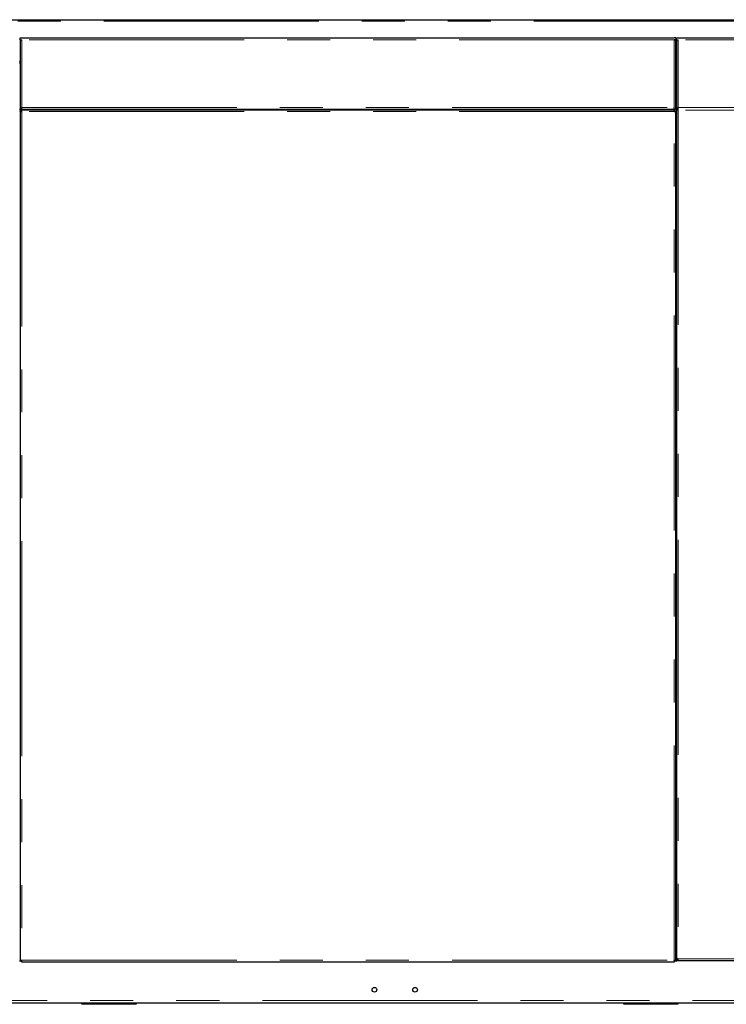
# Model space of a CAD drawing. Header units: millimetres. Extents: x 18 to 260, y 57 to 148.
# Tile 57 of 80: x 166 to 187, y 60 to 89. Entities that reach past the tile are written whole.
import ezdxf

# ---------------------------------------------------------------- set-up
doc = ezdxf.new("R2010")
doc.units = ezdxf.units.MM
doc.linetypes.add('PHANTOM', pattern=[12.7, 6.35, -1.27, 1.27, -1.27, 1.27, -1.27])

msp = doc.modelspace()

# ---------------------------------------------------------------- linework, layer by layer
at = {"color": 8, "linetype": 'PHANTOM', "lineweight": 18}
for p, q in [((156.106, 88.815), (203.273, 88.815)), ((166.391, 88.27), (166.391, 86.27)), ((185.651, 88.27), (166.391, 88.27)), ((185.651, 86.27), (185.651, 88.27)), ((185.771, 88.27), (185.771, 86.27)), ((205.031, 88.27), (185.771, 88.27)), ((166.341, 87.635), (166.321, 87.635)), ((185.721, 87.635), (185.701, 87.635)), ((166.346, 86.16), (166.346, 86.22)), ((166.391, 86.27), (185.651, 86.27)), ((185.651, 86.15), (166.391, 86.15)), ((166.391, 86.15), (166.391, 61.07)), ((179.861, 86.2), (179.861, 86.22)), ((179.936, 86.2), (179.936, 86.22)), ((185.651, 61.07), (185.651, 86.15)), ((185.771, 86.27), (205.031, 86.27)), ((185.771, 86.19), (185.771, 61.11)), ((205.031, 86.19), (185.771, 86.19)), ((185.726, 61.059), (185.726, 61.099)), ((185.771, 61.11), (205.031, 61.11)), ((166.391, 61.07), (185.651, 61.07)), ((205.241, 59.88), (156.111, 59.88)), ((168.221, 59.8), (168.221, 59.77)), ((169.701, 59.77), (169.701, 59.8)), ((184.221, 59.8), (184.221, 59.77)), ((185.701, 59.77), (185.701, 59.8))]:
    msp.add_line(p, q, dxfattribs=at)
at = {"color": 7, "linetype": 'Continuous', "lineweight": 25}
for p, q in [((156.136, 88.86), (203.318, 88.86)), ((166.341, 88.27), (166.341, 88.32)), ((166.341, 88.32), (166.391, 88.32)), ((166.341, 88.27), (166.391, 88.27)), ((166.341, 88.27), (166.341, 88.255)), ((166.341, 88.255), (166.341, 86.22)), ((166.366, 88.27), (166.366, 88.265)), ((166.391, 88.32), (185.651, 88.32)), ((185.701, 88.32), (185.651, 88.32)), ((185.701, 88.27), (185.651, 88.27)), ((185.676, 88.265), (185.676, 88.27)), ((185.701, 88.32), (185.701, 88.27)), ((185.701, 88.255), (185.701, 88.27)), ((185.701, 86.22), (185.701, 88.255)), ((185.721, 88.27), (185.721, 88.32)), ((185.721, 88.32), (185.771, 88.32)), ((185.721, 88.27), (185.771, 88.27)), ((185.721, 88.27), (185.721, 88.255)), ((185.721, 88.255), (185.721, 86.22)), ((185.771, 88.32), (205.031, 88.32)), ((166.341, 87.565), (166.321, 87.565)), ((166.331, 87.61), (166.341, 87.61)), ((185.721, 87.61), (185.701, 87.61)), ((185.706, 87.59), (185.721, 87.59)), ((185.721, 87.54), (185.701, 87.54)), ((166.321, 86.22), (166.341, 86.22)), ((166.341, 86.16), (166.321, 86.16)), ((166.391, 86.22), (166.341, 86.22)), ((166.341, 86.16), (166.366, 86.16)), ((166.341, 86.16), (166.341, 61.059)), ((166.366, 86.16), (166.388, 86.16)), ((166.38, 86.2), (185.662, 86.2)), ((166.38, 86.2), (166.38, 86.175)), ((166.391, 86.22), (166.391, 86.27)), ((166.391, 86.22), (185.651, 86.22)), ((166.716, 86.2), (166.716, 86.22)), ((167.737, 86.22), (167.737, 86.2)), ((167.789, 86.22), (167.789, 86.2)), ((167.893, 86.22), (167.893, 86.2)), ((167.945, 86.22), (167.945, 86.2)), ((179.826, 86.2), (179.826, 86.22)), ((179.886, 86.2), (179.886, 86.22)), ((180.306, 86.2), (180.306, 86.22)), ((184.097, 86.22), (184.097, 86.2)), ((184.149, 86.22), (184.149, 86.2)), ((184.253, 86.22), (184.253, 86.2)), ((184.305, 86.22), (184.305, 86.2)), ((185.651, 86.22), (185.651, 86.27)), ((185.701, 86.22), (185.651, 86.22)), ((185.662, 86.2), (185.662, 86.175)), ((185.662, 86.153), (185.662, 86.175)), ((185.701, 86.16), (185.676, 86.16)), ((185.701, 86.22), (185.721, 86.22)), ((185.701, 61.059), (185.701, 86.16)), ((185.721, 86.16), (185.701, 86.16)), ((185.771, 86.22), (185.721, 86.22)), ((185.721, 86.2), (185.721, 61.099)), ((185.721, 86.2), (185.746, 86.2)), ((185.76, 86.22), (185.76, 86.215)), ((185.771, 86.22), (185.771, 86.27)), ((185.721, 61.099), (185.746, 61.099)), ((166.321, 61.059), (166.341, 61.059)), ((166.341, 61.059), (166.366, 61.059)), ((166.388, 61.059), (166.366, 61.059)), ((166.38, 61.02), (166.38, 61.045)), ((166.38, 61.02), (185.662, 61.02)), ((185.662, 61.045), (185.662, 61.066)), ((185.662, 61.02), (185.662, 61.045)), ((185.701, 61.059), (185.676, 61.059)), ((185.701, 61.059), (185.726, 61.059)), ((186.096, 61.059), (185.726, 61.059)), ((185.76, 61.06), (185.76, 61.085)), ((185.76, 61.06), (205.042, 61.06)), ((186.096, 61.06), (186.096, 61.059)), ((192.92, 59.8), (161.002, 59.8)), ((168.161, 59.77), (168.161, 59.8)), ((168.221, 59.77), (168.161, 59.77)), ((169.701, 59.77), (168.221, 59.77)), ((169.761, 59.77), (169.701, 59.77)), ((169.761, 59.8), (169.761, 59.77)), ((184.161, 59.77), (184.161, 59.8)), ((184.221, 59.77), (184.161, 59.77)), ((185.701, 59.77), (184.221, 59.77)), ((185.761, 59.77), (185.701, 59.77)), ((185.761, 59.8), (185.761, 59.77))]:
    msp.add_line(p, q, dxfattribs=at)
for centre in [(176.801, 60.2), (178.001, 60.2)]:
    msp.add_circle(centre, 0.068, dxfattribs=at)
for centre, radius, start, end in [((166.346, 87.63), 0.025, 180, 258.463), ((166.346, 87.63), 0.05, 240, 264.2608), ((185.726, 87.605), 0.025, 180, 258.463), ((185.726, 87.605), 0.05, 240, 264.2608)]:
    msp.add_arc(centre, radius, start, end, dxfattribs=at)
for points, knots in [([(166.341, 88.255), (166.342, 88.257), (166.343, 88.259), (166.352, 88.262), (166.365, 88.265), (166.379, 88.267), (166.388, 88.269), (166.391, 88.27)], [0, 0, 0, 0, 0.218146, 0.436333, 0.65448, 0.872651, 1, 1, 1, 1]), ([(185.651, 88.27), (185.657, 88.269), (185.668, 88.267), (185.683, 88.263), (185.695, 88.26), (185.7, 88.258), (185.701, 88.256), (185.701, 88.255)], [0, 0, 0, 0, 0.218161, 0.436323, 0.654485, 0.872651, 1, 1, 1, 1]), ([(185.721, 88.255), (185.722, 88.257), (185.723, 88.259), (185.732, 88.262), (185.745, 88.265), (185.759, 88.267), (185.768, 88.269), (185.771, 88.27)], [0, 0, 0, 0, 0.218144, 0.436332, 0.654479, 0.872651, 1, 1, 1, 1]), ([(166.341, 86.16), (166.342, 86.16), (166.343, 86.158), (166.355, 86.155), (166.371, 86.152), (166.384, 86.151), (166.391, 86.15)], [0, 0, 0, 0, 0.249989, 0.5, 0.750007, 1, 1, 1, 1]), ([(166.366, 86.16), (166.366, 86.16), (166.367, 86.158), (166.373, 86.155), (166.381, 86.152), (166.388, 86.151), (166.391, 86.15)], [0, 0, 0, 0, 0.249995, 0.5, 0.749989, 1, 1, 1, 1]), ([(166.391, 86.15), (166.39, 86.156), (166.388, 86.169), (166.386, 86.186), (166.383, 86.197), (166.381, 86.199), (166.38, 86.2)], [0, 0, 0, 0, 0.249993, 0.5, 0.750011, 1, 1, 1, 1]), ([(166.391, 86.15), (166.39, 86.153), (166.388, 86.159), (166.386, 86.168), (166.383, 86.174), (166.381, 86.174), (166.38, 86.175)], [0, 0, 0, 0, 0.250011, 0.5, 0.750005, 1, 1, 1, 1]), ([(185.662, 86.2), (185.661, 86.199), (185.659, 86.197), (185.656, 86.186), (185.654, 86.169), (185.652, 86.156), (185.651, 86.15)], [0, 0, 0, 0, 0.249991, 0.5, 0.750009, 1, 1, 1, 1]), ([(185.662, 86.175), (185.661, 86.174), (185.659, 86.174), (185.656, 86.168), (185.654, 86.159), (185.652, 86.153), (185.651, 86.15)], [0, 0, 0, 0, 0.250003, 0.5, 0.749997, 1, 1, 1, 1]), ([(185.651, 86.15), (185.658, 86.151), (185.671, 86.152), (185.687, 86.155), (185.699, 86.158), (185.7, 86.16), (185.701, 86.16)], [0, 0, 0, 0, 0.250008, 0.500003, 0.750014, 1, 1, 1, 1]), ([(185.651, 86.15), (185.654, 86.151), (185.661, 86.152), (185.669, 86.155), (185.675, 86.158), (185.676, 86.16), (185.676, 86.16)], [0, 0, 0, 0, 0.24999, 0.499986, 0.749998, 1, 1, 1, 1]), ([(185.721, 86.2), (185.722, 86.2), (185.723, 86.198), (185.735, 86.195), (185.751, 86.192), (185.764, 86.191), (185.771, 86.19)], [0, 0, 0, 0, 0.249986, 0.499997, 0.749992, 1, 1, 1, 1]), ([(185.746, 86.2), (185.746, 86.2), (185.747, 86.198), (185.753, 86.195), (185.761, 86.192), (185.768, 86.191), (185.771, 86.19)], [0, 0, 0, 0, 0.250002, 0.500014, 0.75001, 1, 1, 1, 1]), ([(185.771, 86.19), (185.77, 86.193), (185.768, 86.199), (185.766, 86.208), (185.763, 86.214), (185.761, 86.214), (185.76, 86.215)], [0, 0, 0, 0, 0.250003, 0.5, 0.749997, 1, 1, 1, 1]), ([(185.771, 86.19), (185.77, 86.196), (185.769, 86.206), (185.767, 86.214), (185.767, 86.217)], [0, 0, 0, 0, 0.659819, 1, 1, 1, 1]), ([(185.771, 61.11), (185.764, 61.109), (185.751, 61.107), (185.735, 61.104), (185.723, 61.101), (185.722, 61.1), (185.721, 61.099)], [0, 0, 0, 0, 0.250006, 0.500003, 0.750011, 1, 1, 1, 1]), ([(185.771, 61.11), (185.768, 61.109), (185.761, 61.107), (185.753, 61.104), (185.747, 61.101), (185.746, 61.1), (185.746, 61.099)], [0, 0, 0, 0, 0.249982, 0.499986, 0.74999, 1, 1, 1, 1]), ([(185.76, 61.06), (185.761, 61.06), (185.763, 61.062), (185.766, 61.073), (185.768, 61.09), (185.77, 61.103), (185.771, 61.11)], [0, 0, 0, 0, 0.249987, 0.499997, 0.749996, 1, 1, 1, 1]), ([(185.76, 61.085), (185.761, 61.085), (185.763, 61.086), (185.766, 61.092), (185.768, 61.1), (185.77, 61.106), (185.771, 61.11)], [0, 0, 0, 0, 0.25001, 0.500013, 0.750009, 1, 1, 1, 1]), ([(166.391, 61.07), (166.384, 61.069), (166.371, 61.067), (166.355, 61.064), (166.343, 61.061), (166.342, 61.06), (166.341, 61.059)], [0, 0, 0, 0, 0.249991, 0.5, 0.750009, 1, 1, 1, 1]), ([(166.391, 61.07), (166.388, 61.069), (166.381, 61.067), (166.373, 61.064), (166.367, 61.061), (166.366, 61.06), (166.366, 61.059)], [0, 0, 0, 0, 0.250003, 0.5, 0.749998, 1, 1, 1, 1]), ([(166.38, 61.02), (166.381, 61.02), (166.383, 61.022), (166.386, 61.033), (166.388, 61.05), (166.39, 61.063), (166.391, 61.07)], [0, 0, 0, 0, 0.249985, 0.499996, 0.749993, 1, 1, 1, 1]), ([(166.38, 61.045), (166.381, 61.045), (166.383, 61.046), (166.386, 61.052), (166.388, 61.06), (166.39, 61.066), (166.391, 61.07)], [0, 0, 0, 0, 0.250002, 0.500013, 0.749998, 1, 1, 1, 1]), ([(185.651, 61.07), (185.652, 61.063), (185.654, 61.05), (185.656, 61.033), (185.659, 61.022), (185.661, 61.02), (185.662, 61.02)], [0, 0, 0, 0, 0.250005, 0.500004, 0.750013, 1, 1, 1, 1]), ([(185.701, 61.059), (185.7, 61.06), (185.699, 61.061), (185.687, 61.064), (185.671, 61.067), (185.658, 61.069), (185.651, 61.07)], [0, 0, 0, 0, 0.249988, 0.499997, 0.749994, 1, 1, 1, 1]), ([(185.651, 61.07), (185.652, 61.066), (185.654, 61.06), (185.656, 61.052), (185.659, 61.046), (185.661, 61.045), (185.662, 61.045)], [0, 0, 0, 0, 0.249994, 0.499987, 0.74999, 1, 1, 1, 1]), ([(185.676, 61.059), (185.676, 61.06), (185.675, 61.061), (185.669, 61.064), (185.661, 61.067), (185.654, 61.069), (185.651, 61.07)], [0, 0, 0, 0, 0.250009, 0.500014, 0.750017, 1, 1, 1, 1])]:
    msp.add_open_spline(points, degree=3, knots=knots, dxfattribs=at)

doc.saveas('drawing.dxf')
